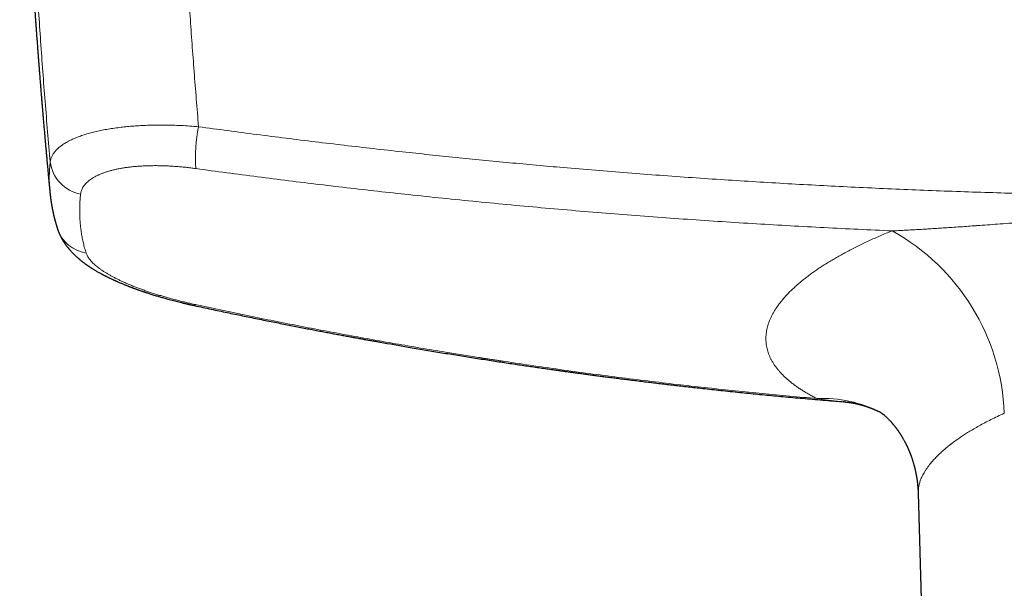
# Model space of a CAD drawing. Header units: millimetres. Extents: x 8 to 1110, y 12 to 672.
# Tile 18 of 58: x 473 to 550, y 265 to 309. Entities that reach past the tile are written whole.
import ezdxf

# ---------------------------------------------------------------- set-up
doc = ezdxf.new("R2010")
doc.units = ezdxf.units.MM

msp = doc.modelspace()

# ---------------------------------------------------------------- linework, layer by layer
at = {"color": 7, "linetype": 'Continuous', "lineweight": 30}
for p, q in [((537.411, 279.404), (537.322, 279.411)), ((543.172, 272.265), (543.699, 253.227))]:
    msp.add_line(p, q, dxfattribs=at)
at = {"color": 8, "linetype": 'Continuous', "lineweight": 0, "flags": 128}
msp.add_lwpolyline([(486.706, 286.995), (486.692, 286.972), (486.68, 286.952), (486.668, 286.937), (486.657, 286.926), (486.647, 286.92), (486.638, 286.918), (486.634, 286.918)], dxfattribs=at)
at = {"color": 8, "linetype": 'Continuous', "lineweight": 0}
for centre, radius, start, end in [((499.811, 298.397), 13.098, 169.05245, 183.42539), ((478.269, 298.503), 2.931, 187.19951, 259.49847), ((478.599, 293.801), 2.815, 198.76093, 261.16077), ((532.88, 277.852), 17.037, 2.22531, 60.98982), ((535.703, 269.691), 9.978, 62.81747, 92.59544)]:
    msp.add_arc(centre, radius, start, end, dxfattribs=at)
at = {"color": 7, "linetype": 'Continuous', "lineweight": 30}
for points, knots in [([(472.976, 335.439), (472.978, 335.356), (472.984, 335.11), (472.993, 334.706), (473.005, 334.233), (473.016, 333.775), (473.028, 333.332), (473.039, 332.912), (473.05, 332.514), (473.061, 332.138), (473.072, 331.776), (473.082, 331.427), (473.092, 331.092), (473.102, 330.771), (473.112, 330.463), (473.121, 330.168), (473.131, 329.887), (473.139, 329.621), (473.148, 329.37), (473.156, 329.133), (473.164, 328.91), (473.171, 328.698), (473.178, 328.499), (473.185, 328.312), (473.191, 328.138), (473.197, 327.977), (473.202, 327.831), (473.207, 327.699), (473.211, 327.581), (473.215, 327.474), (473.219, 327.379), (473.222, 327.295), (473.225, 327.223), (473.227, 327.162), (473.229, 327.114), (473.231, 327.075), (473.232, 327.041), (473.234, 326.997), (473.236, 326.936), (473.239, 326.856), (473.243, 326.76), (473.247, 326.651), (473.252, 326.527), (473.257, 326.391), (473.263, 326.244), (473.269, 326.088), (473.276, 325.918), (473.283, 325.735), (473.291, 325.539), (473.3, 325.331), (473.309, 325.109), (473.319, 324.877), (473.329, 324.638), (473.343, 324.316), (473.36, 323.91), (473.385, 323.368), (473.412, 322.767), (473.443, 322.103), (473.476, 321.424), (473.51, 320.731), (473.546, 320.022), (473.583, 319.299), (473.623, 318.561), (473.662, 317.839), (473.702, 317.135), (473.741, 316.448), (473.782, 315.751), (473.817, 315.156), (473.847, 314.668), (473.871, 314.288), (473.894, 313.906), (473.919, 313.522), (473.943, 313.14), (473.968, 312.746), (473.995, 312.345), (474.022, 311.937), (474.048, 311.541), (474.074, 311.159), (474.099, 310.789), (474.123, 310.439), (474.146, 310.107), (474.168, 309.794), (474.19, 309.492), (474.21, 309.202), (474.231, 308.913), (474.252, 308.626), (474.272, 308.343), (474.292, 308.073), (474.311, 307.818), (474.329, 307.578), (474.346, 307.351), (474.362, 307.139), (474.376, 306.947), (474.389, 306.774), (474.401, 306.621), (474.412, 306.482), (474.421, 306.357), (474.428, 306.265), (474.433, 306.201), (474.437, 306.16), (474.44, 306.117), (474.444, 306.068), (474.448, 306.009), (474.454, 305.938), (474.46, 305.857), (474.467, 305.764), (474.476, 305.654), (474.486, 305.526), (474.497, 305.379), (474.51, 305.217), (474.524, 305.041), (474.539, 304.852), (474.555, 304.658), (474.57, 304.463), (474.591, 304.205), (474.617, 303.887), (474.647, 303.514), (474.676, 303.16), (474.704, 302.825), (474.731, 302.508), (474.756, 302.205), (474.781, 301.909), (474.809, 301.583), (474.84, 301.221), (474.875, 300.819), (474.903, 300.502), (474.923, 300.278), (474.934, 300.153), (474.944, 300.04), (474.953, 299.938), (474.96, 299.854), (474.966, 299.785), (474.971, 299.73), (474.976, 299.678), (474.981, 299.622), (474.987, 299.558), (474.993, 299.481), (475.001, 299.392), (475.01, 299.292), (475.021, 299.179), (475.032, 299.055), (475.044, 298.92), (475.057, 298.777), (475.07, 298.629), (475.088, 298.439), (475.108, 298.215), (475.132, 297.959), (475.154, 297.718), (475.175, 297.492), (475.195, 297.282), (475.213, 297.091), (475.229, 296.916), (475.244, 296.756), (475.258, 296.605), (475.272, 296.46), (475.284, 296.336), (475.294, 296.231), (475.302, 296.143), (475.311, 296.058), (475.318, 295.981), (475.325, 295.909), (475.332, 295.836), (475.337, 295.779), (475.34, 295.747), (475.341, 295.743)], [0, 0, 0, 0, 0.006395, 0.018926, 0.031064, 0.042809, 0.054162, 0.065122, 0.075096, 0.084723, 0.094001, 0.10293, 0.111513, 0.119747, 0.127634, 0.135173, 0.142365, 0.14921, 0.155596, 0.161646, 0.167362, 0.172744, 0.17788, 0.18267, 0.187113, 0.19121, 0.194961, 0.198309, 0.201324, 0.204034, 0.206449, 0.208609, 0.210461, 0.212004, 0.213241, 0.214169, 0.214937, 0.21586, 0.217539, 0.219585, 0.222, 0.224782, 0.227932, 0.23145, 0.235103, 0.239084, 0.243391, 0.248025, 0.252986, 0.258273, 0.263887, 0.269825, 0.275916, 0.282064, 0.294306, 0.306769, 0.323188, 0.339973, 0.357126, 0.374645, 0.392532, 0.410786, 0.429408, 0.448397, 0.465411, 0.48271, 0.500294, 0.518163, 0.527636, 0.537188, 0.546818, 0.556526, 0.566208, 0.575651, 0.586249, 0.596522, 0.606469, 0.616091, 0.625387, 0.634358, 0.642519, 0.65039, 0.657972, 0.665266, 0.67227, 0.679746, 0.686862, 0.693619, 0.700015, 0.706052, 0.711729, 0.717046, 0.722003, 0.72614, 0.729986, 0.73348, 0.736591, 0.73932, 0.7404, 0.741406, 0.742372, 0.743571, 0.745063, 0.746814, 0.748847, 0.751163, 0.753761, 0.757057, 0.760718, 0.764744, 0.769135, 0.773891, 0.778829, 0.783679, 0.78844, 0.79812, 0.807403, 0.81629, 0.824546, 0.832427, 0.839933, 0.847159, 0.854472, 0.864237, 0.874215, 0.884408, 0.887796, 0.890902, 0.893716, 0.896238, 0.898467, 0.900013, 0.901378, 0.902568, 0.903875, 0.905479, 0.90738, 0.909577, 0.912071, 0.914862, 0.91795, 0.921272, 0.92488, 0.928616, 0.932251, 0.938973, 0.945316, 0.951279, 0.956861, 0.962064, 0.966886, 0.971084, 0.975012, 0.97876, 0.982327, 0.985716, 0.987981, 0.990157, 0.992246, 0.994284, 0.995808, 0.997616, 0.999708, 1, 1, 1, 1]), ([(475.341, 295.743), (475.342, 295.723), (475.346, 295.686), (475.352, 295.633), (475.357, 295.586), (475.361, 295.546), (475.365, 295.512), (475.368, 295.484), (475.371, 295.463), (475.373, 295.444), (475.375, 295.426), (475.377, 295.408), (475.382, 295.367), (475.39, 295.304), (475.399, 295.238), (475.405, 295.189), (475.41, 295.157), (475.415, 295.122), (475.42, 295.084), (475.426, 295.042), (475.433, 294.997), (475.44, 294.952), (475.447, 294.908), (475.454, 294.865), (475.461, 294.823), (475.468, 294.781), (475.475, 294.738), (475.483, 294.693), (475.492, 294.647), (475.5, 294.602), (475.507, 294.562), (475.514, 294.527), (475.521, 294.487), (475.531, 294.44), (475.542, 294.383), (475.553, 294.326), (475.564, 294.277), (475.573, 294.235), (475.58, 294.201), (475.587, 294.168), (475.594, 294.136), (475.6, 294.107), (475.607, 294.078), (475.614, 294.048), (475.622, 294.014), (475.63, 293.978), (475.639, 293.942), (475.647, 293.907), (475.655, 293.873), (475.663, 293.839), (475.672, 293.805), (475.68, 293.77), (475.689, 293.734), (475.699, 293.695), (475.709, 293.66), (475.716, 293.631), (475.722, 293.611), (475.726, 293.594), (475.731, 293.577), (475.736, 293.558), (475.742, 293.536), (475.749, 293.51), (475.757, 293.482), (475.764, 293.453), (475.772, 293.427), (475.778, 293.404), (475.783, 293.387), (475.787, 293.372), (475.792, 293.357), (475.797, 293.339), (475.802, 293.319), (475.809, 293.298), (475.815, 293.278), (475.82, 293.261), (475.824, 293.246), (475.828, 293.233), (475.832, 293.218), (475.838, 293.198), (475.846, 293.173), (475.855, 293.144), (475.863, 293.117), (475.87, 293.092), (475.877, 293.07), (475.884, 293.048), (475.892, 293.024), (475.9, 292.999), (475.909, 292.969), (475.921, 292.934), (475.929, 292.909), (475.933, 292.895)], [0, 0, 0, 0, 0.020006, 0.037968, 0.053886, 0.06776, 0.079589, 0.089374, 0.096729, 0.103083, 0.10946, 0.115861, 0.122289, 0.151, 0.179321, 0.190536, 0.201687, 0.213152, 0.226172, 0.240845, 0.256856, 0.27301, 0.28825, 0.302741, 0.317305, 0.331725, 0.346321, 0.362132, 0.379116, 0.394796, 0.40869, 0.420798, 0.431527, 0.450812, 0.470528, 0.490547, 0.510992, 0.522401, 0.534485, 0.546546, 0.55761, 0.567672, 0.57729, 0.588392, 0.600018, 0.612981, 0.625973, 0.638418, 0.650315, 0.661659, 0.674525, 0.686574, 0.69873, 0.7126, 0.72816, 0.736409, 0.743518, 0.749487, 0.754705, 0.761259, 0.76946, 0.778574, 0.789417, 0.799644, 0.809227, 0.817688, 0.823427, 0.828368, 0.83332, 0.839808, 0.846928, 0.855113, 0.862518, 0.868671, 0.873573, 0.877838, 0.883096, 0.889436, 0.899571, 0.910543, 0.920435, 0.929209, 0.936907, 0.944816, 0.95303, 0.96206, 0.97278, 0.985426, 1, 1, 1, 1]), ([(475.933, 292.895), (475.937, 292.882), (475.945, 292.86), (475.956, 292.827), (475.966, 292.8), (475.974, 292.776), (475.981, 292.757), (475.987, 292.741), (475.994, 292.723), (476.003, 292.698), (476.016, 292.665), (476.031, 292.628), (476.044, 292.596), (476.055, 292.569), (476.064, 292.547), (476.072, 292.529), (476.08, 292.51), (476.09, 292.489), (476.102, 292.463), (476.114, 292.435), (476.127, 292.407), (476.142, 292.377), (476.159, 292.341), (476.179, 292.301), (476.198, 292.264), (476.213, 292.235), (476.226, 292.211), (476.238, 292.188), (476.254, 292.16), (476.27, 292.13), (476.285, 292.104), (476.298, 292.081), (476.312, 292.058), (476.328, 292.029), (476.348, 291.995), (476.37, 291.96), (476.39, 291.927), (476.406, 291.903), (476.418, 291.885), (476.429, 291.867), (476.442, 291.848), (476.457, 291.825), (476.474, 291.798), (476.492, 291.772), (476.508, 291.749), (476.521, 291.73), (476.533, 291.713), (476.543, 291.698), (476.555, 291.683), (476.567, 291.665), (476.584, 291.642), (476.605, 291.613), (476.631, 291.579), (476.656, 291.546), (476.696, 291.494), (476.763, 291.41), (476.857, 291.297), (476.956, 291.186), (477.052, 291.083), (477.149, 290.983), (477.253, 290.881), (477.36, 290.781), (477.441, 290.708), (477.495, 290.66), (477.524, 290.635), (477.549, 290.613), (477.574, 290.592), (477.602, 290.568), (477.633, 290.542), (477.661, 290.519), (477.685, 290.499), (477.708, 290.48), (477.734, 290.459), (477.763, 290.436), (477.79, 290.414), (477.817, 290.393), (477.846, 290.371), (477.88, 290.344), (477.917, 290.316), (477.954, 290.288), (477.991, 290.26), (478.03, 290.232), (478.072, 290.201), (478.11, 290.173), (478.142, 290.15), (478.165, 290.134), (478.188, 290.118), (478.212, 290.101), (478.241, 290.081), (478.278, 290.055), (478.323, 290.024), (478.371, 289.992), (478.416, 289.962), (478.461, 289.932), (478.512, 289.899), (478.565, 289.864), (478.618, 289.831), (478.681, 289.791), (478.759, 289.743), (478.857, 289.683), (478.96, 289.622), (479.063, 289.562), (479.17, 289.501), (479.262, 289.45), (479.339, 289.408), (479.395, 289.378), (479.453, 289.347), (479.516, 289.313), (479.584, 289.278), (479.655, 289.241), (479.728, 289.204), (479.801, 289.168), (479.871, 289.133), (479.936, 289.101), (479.995, 289.072), (480.05, 289.046), (480.107, 289.019), (480.172, 288.988), (480.24, 288.956), (480.308, 288.925), (480.374, 288.895), (480.436, 288.867), (480.487, 288.844), (480.527, 288.826), (480.562, 288.81), (480.6, 288.794), (480.664, 288.766), (480.753, 288.727), (480.867, 288.679), (480.979, 288.632), (481.088, 288.587), (481.192, 288.544), (481.291, 288.504), (481.371, 288.473), (481.436, 288.447), (481.488, 288.427), (481.545, 288.404), (481.605, 288.381), (481.663, 288.359), (481.715, 288.339), (481.759, 288.323), (481.796, 288.309), (481.833, 288.295), (481.874, 288.28), (481.926, 288.261), (481.986, 288.239), (482.049, 288.216), (482.113, 288.193), (482.175, 288.17), (482.25, 288.144), (482.337, 288.113), (482.432, 288.08), (482.519, 288.05), (482.595, 288.024), (482.66, 288.002), (482.721, 287.982), (482.796, 287.956), (482.895, 287.924), (483.019, 287.883), (483.157, 287.839), (483.308, 287.791), (483.471, 287.741), (483.678, 287.677), (483.93, 287.602), (484.231, 287.516), (484.512, 287.437), (484.768, 287.368), (484.989, 287.31), (485.203, 287.255), (485.41, 287.203), (485.577, 287.162), (485.706, 287.13), (485.799, 287.108), (485.886, 287.087), (485.962, 287.069), (486.015, 287.057), (486.048, 287.049), (486.066, 287.045), (486.082, 287.042), (486.096, 287.039), (486.11, 287.035), (486.128, 287.031), (486.158, 287.024), (486.201, 287.014), (486.26, 287.001), (486.333, 286.985), (486.42, 286.965), (486.522, 286.942), (486.595, 286.927), (486.634, 286.918)], [0, 0, 0, 0, 0.003748, 0.006733, 0.008979, 0.010659, 0.012162, 0.013522, 0.014811, 0.017168, 0.020324, 0.023902, 0.026962, 0.029244, 0.031219, 0.032906, 0.034364, 0.036275, 0.038826, 0.041685, 0.04399, 0.046703, 0.050161, 0.054392, 0.058038, 0.061085, 0.062805, 0.064982, 0.067892, 0.071137, 0.073729, 0.075652, 0.078083, 0.08086, 0.084278, 0.088385, 0.091793, 0.09429, 0.095954, 0.097769, 0.099752, 0.102179, 0.105145, 0.108157, 0.110582, 0.112669, 0.114326, 0.115991, 0.117664, 0.119449, 0.121799, 0.125359, 0.129315, 0.133252, 0.136557, 0.147051, 0.162548, 0.176551, 0.188697, 0.201002, 0.215409, 0.229175, 0.241719, 0.245734, 0.249327, 0.252227, 0.255045, 0.258548, 0.262556, 0.266036, 0.268618, 0.271206, 0.274372, 0.278037, 0.28135, 0.284082, 0.287424, 0.291527, 0.296028, 0.300217, 0.304181, 0.308551, 0.313442, 0.318488, 0.321614, 0.324138, 0.326336, 0.329034, 0.332288, 0.335803, 0.341426, 0.346883, 0.351484, 0.356073, 0.36155, 0.367608, 0.373098, 0.378008, 0.387428, 0.397356, 0.408155, 0.418557, 0.428395, 0.439821, 0.445502, 0.450481, 0.455987, 0.462026, 0.468434, 0.475137, 0.481968, 0.488699, 0.495198, 0.501164, 0.506401, 0.510946, 0.515919, 0.52173, 0.528282, 0.533793, 0.539705, 0.545344, 0.549953, 0.552853, 0.555665, 0.558897, 0.56255, 0.572082, 0.581607, 0.590979, 0.599972, 0.608529, 0.616489, 0.624113, 0.627928, 0.632116, 0.636679, 0.641613, 0.646383, 0.650438, 0.65387, 0.65668, 0.659174, 0.662419, 0.666447, 0.671256, 0.676312, 0.681215, 0.685967, 0.690566, 0.698403, 0.705742, 0.7123, 0.717979, 0.72278, 0.726999, 0.731475, 0.739727, 0.748896, 0.75899, 0.770006, 0.781921, 0.794346, 0.814631, 0.835845, 0.857993, 0.87361, 0.888942, 0.90365, 0.917735, 0.931198, 0.937696, 0.944039, 0.950071, 0.955234, 0.959479, 0.960773, 0.961949, 0.963008, 0.96395, 0.964774, 0.965875, 0.967678, 0.97067, 0.974619, 0.979526, 0.985391, 0.992216, 1, 1, 1, 1]), ([(486.635, 286.918), (486.854, 286.871), (487.287, 286.777), (487.929, 286.64), (488.559, 286.506), (489.176, 286.376), (489.779, 286.251), (490.369, 286.128), (490.964, 286.006), (491.563, 285.884), (492.166, 285.762), (492.753, 285.644), (493.323, 285.531), (493.878, 285.421), (494.416, 285.316), (494.938, 285.214), (495.444, 285.116), (495.934, 285.022), (496.405, 284.933), (496.857, 284.847), (497.291, 284.765), (497.709, 284.687), (498.114, 284.612), (498.505, 284.54), (498.883, 284.47), (499.244, 284.404), (499.589, 284.342), (499.916, 284.282), (500.23, 284.226), (500.536, 284.171), (500.841, 284.117), (501.772, 283.952), (502.807, 283.771), (503.948, 283.577), (504.569, 283.472), (505.189, 283.369), (505.81, 283.266), (506.431, 283.164), (507.051, 283.064), (507.667, 282.965), (508.285, 282.867), (508.9, 282.771), (509.513, 282.676), (510.113, 282.583), (510.7, 282.494), (511.275, 282.407), (511.832, 282.324), (512.372, 282.245), (512.894, 282.168), (513.405, 282.094), (513.904, 282.023), (514.314, 281.965), (514.644, 281.918), (514.901, 281.882), (515.172, 281.844), (515.457, 281.804), (515.755, 281.763), (516.067, 281.72), (516.392, 281.676), (516.731, 281.63), (517.083, 281.582), (517.449, 281.533), (517.829, 281.483), (518.222, 281.431), (518.628, 281.378), (519.048, 281.324), (519.482, 281.268), (519.936, 281.21), (520.413, 281.15), (520.911, 281.088), (521.423, 281.025), (521.951, 280.96), (522.494, 280.895), (523.034, 280.83), (523.57, 280.767), (524.101, 280.705), (524.645, 280.643), (525.201, 280.58), (525.769, 280.516), (526.385, 280.448), (527.051, 280.376), (527.768, 280.299), (528.503, 280.222), (529.227, 280.147), (529.939, 280.075), (530.639, 280.006), (531.352, 279.936), (532.079, 279.867), (532.82, 279.797), (533.574, 279.728), (534.342, 279.659), (535.125, 279.591), (535.921, 279.523), (536.654, 279.461), (537.123, 279.423), (537.322, 279.407)], [0, 0, 0, 0, 0.013105, 0.025941, 0.038508, 0.050805, 0.062833, 0.074593, 0.086084, 0.098413, 0.110418, 0.122097, 0.133452, 0.144483, 0.155189, 0.16557, 0.175627, 0.18536, 0.194769, 0.203695, 0.212308, 0.220608, 0.228597, 0.236409, 0.243898, 0.251064, 0.257905, 0.264423, 0.270532, 0.27658, 0.282628, 0.288675, 0.331873, 0.344146, 0.356418, 0.368691, 0.380964, 0.393238, 0.405512, 0.417739, 0.429752, 0.442092, 0.454181, 0.46602, 0.477608, 0.488945, 0.500031, 0.510566, 0.520865, 0.530926, 0.540752, 0.550341, 0.55515, 0.560224, 0.565563, 0.571167, 0.577037, 0.583172, 0.589573, 0.596239, 0.60317, 0.610366, 0.617828, 0.625555, 0.633548, 0.641805, 0.650329, 0.659117, 0.668609, 0.678392, 0.688467, 0.698833, 0.70949, 0.720439, 0.730623, 0.741046, 0.75171, 0.762614, 0.773758, 0.785142, 0.798867, 0.812925, 0.827318, 0.842044, 0.855475, 0.869173, 0.883136, 0.897367, 0.911864, 0.926628, 0.94166, 0.956958, 0.972524, 0.988357, 1, 1, 1, 1]), ([(537.41, 279.401), (537.418, 279.4), (537.433, 279.399), (537.451, 279.397), (537.465, 279.396), (537.477, 279.395), (537.49, 279.394), (537.508, 279.392), (537.526, 279.39), (537.543, 279.388), (537.556, 279.387), (537.568, 279.386), (537.58, 279.385), (537.596, 279.383), (537.615, 279.381), (537.634, 279.379), (537.655, 279.376), (537.678, 279.373), (537.707, 279.37), (537.739, 279.366), (537.77, 279.362), (537.798, 279.358), (537.837, 279.353), (537.884, 279.346), (537.934, 279.338), (537.981, 279.33), (538.029, 279.322), (538.078, 279.314), (538.126, 279.305), (538.173, 279.296), (538.219, 279.287), (538.268, 279.277), (538.316, 279.267), (538.362, 279.257), (538.412, 279.246), (538.46, 279.234), (538.502, 279.225), (538.533, 279.217), (538.558, 279.211), (538.583, 279.205), (538.607, 279.198), (538.632, 279.192), (538.657, 279.186), (538.68, 279.179), (538.702, 279.174), (538.722, 279.168), (538.742, 279.163), (538.76, 279.158), (538.78, 279.152), (538.801, 279.146), (538.821, 279.141), (538.84, 279.135), (538.861, 279.129), (538.882, 279.123), (538.901, 279.117), (538.921, 279.111), (538.943, 279.104), (538.963, 279.098), (538.985, 279.091), (539.008, 279.084), (539.03, 279.077), (539.052, 279.07), (539.078, 279.062), (539.109, 279.052), (539.143, 279.04), (539.176, 279.029), (539.21, 279.017), (539.244, 279.006), (539.279, 278.993), (539.31, 278.982), (539.344, 278.97), (539.375, 278.958), (539.41, 278.945), (539.443, 278.933), (539.477, 278.92), (539.511, 278.907), (539.543, 278.894), (539.576, 278.881), (539.607, 278.868), (539.648, 278.852), (539.693, 278.833), (539.746, 278.811), (539.799, 278.788), (539.857, 278.762), (539.916, 278.735), (539.974, 278.708), (540.03, 278.682), (540.088, 278.654), (540.145, 278.626), (540.189, 278.604), (540.22, 278.588), (540.235, 278.581), (540.245, 278.576), (540.248, 278.574)], [0, 0, 0, 0, 0.009817, 0.016962, 0.021484, 0.025754, 0.030946, 0.037019, 0.045546, 0.051718, 0.056394, 0.060694, 0.065217, 0.070967, 0.078276, 0.086362, 0.092927, 0.102295, 0.112755, 0.125528, 0.137173, 0.146855, 0.158297, 0.179465, 0.197886, 0.214073, 0.231452, 0.249837, 0.267603, 0.283309, 0.299852, 0.317858, 0.334718, 0.350488, 0.367843, 0.385899, 0.402256, 0.411444, 0.418738, 0.428532, 0.437001, 0.444646, 0.454706, 0.462562, 0.468819, 0.476804, 0.483759, 0.489355, 0.496492, 0.504464, 0.510624, 0.5168, 0.524865, 0.532168, 0.537893, 0.54503, 0.553243, 0.559669, 0.566489, 0.575459, 0.583167, 0.589643, 0.598317, 0.609846, 0.620973, 0.63337, 0.64377, 0.656817, 0.666963, 0.680185, 0.688512, 0.701573, 0.711942, 0.724692, 0.735741, 0.746754, 0.758682, 0.768333, 0.781006, 0.790615, 0.810104, 0.827396, 0.844696, 0.864791, 0.886892, 0.905407, 0.924747, 0.94507, 0.964466, 0.984312, 0.990604, 0.997034, 1, 1, 1, 1]), ([(540.218, 278.594), (540.218, 278.594), (540.217, 278.594), (540.219, 278.593), (540.224, 278.59), (540.231, 278.586), (540.239, 278.58), (540.247, 278.575), (540.254, 278.57), (540.261, 278.565), (540.269, 278.56), (540.277, 278.554), (540.285, 278.548), (540.293, 278.542), (540.301, 278.537), (540.309, 278.531), (540.317, 278.525), (540.326, 278.518), (540.335, 278.511), (540.344, 278.505), (540.352, 278.498), (540.36, 278.492), (540.369, 278.486), (540.377, 278.479), (540.388, 278.471), (540.4, 278.462), (540.411, 278.452), (540.423, 278.443), (540.433, 278.435), (540.442, 278.427), (540.451, 278.42), (540.461, 278.412), (540.489, 278.389), (540.538, 278.348), (540.611, 278.283), (540.688, 278.213), (540.768, 278.136), (540.851, 278.054), (540.938, 277.964), (541.003, 277.895), (541.042, 277.851), (541.055, 277.836), (541.069, 277.821), (541.084, 277.805), (541.097, 277.789), (541.11, 277.775), (541.12, 277.763), (541.131, 277.75), (541.143, 277.737), (541.153, 277.725), (541.162, 277.715), (541.169, 277.706), (541.177, 277.697), (541.191, 277.68), (541.209, 277.66), (541.231, 277.633), (541.254, 277.606), (541.277, 277.577), (541.3, 277.548), (541.323, 277.52), (541.344, 277.493), (541.363, 277.469), (541.381, 277.446), (541.401, 277.42), (541.422, 277.393), (541.442, 277.366), (541.46, 277.343), (541.475, 277.322), (541.488, 277.304), (541.501, 277.287), (541.513, 277.271), (541.524, 277.255), (541.537, 277.237), (541.55, 277.219), (541.562, 277.203), (541.576, 277.183), (541.594, 277.158), (541.615, 277.128), (541.636, 277.097), (541.657, 277.066), (541.679, 277.035), (541.698, 277.005), (541.716, 276.978), (541.733, 276.953), (541.748, 276.93), (541.765, 276.904), (541.782, 276.878), (541.796, 276.855), (541.809, 276.834), (541.822, 276.814), (541.835, 276.794), (541.846, 276.776), (541.857, 276.758), (541.87, 276.737), (541.883, 276.716), (541.895, 276.696), (541.906, 276.677), (541.918, 276.656), (541.932, 276.634), (541.944, 276.613), (541.955, 276.594), (541.977, 276.557), (542.011, 276.498), (542.055, 276.418), (542.101, 276.335), (542.136, 276.269), (542.16, 276.223), (542.175, 276.193), (542.191, 276.163), (542.207, 276.131), (542.223, 276.098), (542.24, 276.065), (542.256, 276.032), (542.27, 276.003), (542.283, 275.976), (542.295, 275.95), (542.309, 275.921), (542.322, 275.893), (542.335, 275.864), (542.35, 275.832), (542.366, 275.798), (542.38, 275.766), (542.394, 275.735), (542.407, 275.705), (542.422, 275.671), (542.44, 275.628), (542.459, 275.584), (542.479, 275.537), (542.497, 275.492), (542.517, 275.443), (542.537, 275.393), (542.556, 275.343), (542.579, 275.283), (542.604, 275.218), (542.631, 275.144), (542.656, 275.072), (542.682, 274.998), (542.709, 274.917), (542.737, 274.83), (542.764, 274.745), (542.785, 274.674), (542.804, 274.612), (542.821, 274.553), (542.838, 274.491), (542.854, 274.434), (542.868, 274.382), (542.88, 274.334), (542.891, 274.29), (542.903, 274.245), (542.914, 274.201), (542.925, 274.154), (542.936, 274.106), (542.948, 274.053), (542.96, 273.998), (542.972, 273.946), (542.982, 273.898), (542.991, 273.852), (543, 273.807), (543.008, 273.765), (543.016, 273.725), (543.023, 273.688), (543.029, 273.652), (543.036, 273.614), (543.043, 273.573), (543.05, 273.529), (543.058, 273.484), (543.065, 273.441), (543.072, 273.392), (543.08, 273.339), (543.087, 273.286), (543.094, 273.238), (543.1, 273.194), (543.105, 273.148), (543.111, 273.102), (543.116, 273.056), (543.121, 273.012), (543.126, 272.97), (543.13, 272.927), (543.133, 272.891), (543.136, 272.864), (543.138, 272.846), (543.139, 272.828), (543.141, 272.809), (543.144, 272.777), (543.147, 272.737), (543.15, 272.692), (543.153, 272.649), (543.156, 272.608), (543.159, 272.568), (543.161, 272.52), (543.164, 272.466), (543.167, 272.419), (543.168, 272.385), (543.169, 272.362), (543.17, 272.333), (543.171, 272.3), (543.172, 272.275), (543.172, 272.262)], [0, 0, 0, 0, 0.004113, 0.016306, 0.028555, 0.040861, 0.0535, 0.060433, 0.066781, 0.073036, 0.079248, 0.085417, 0.091718, 0.096417, 0.101338, 0.106161, 0.110965, 0.115914, 0.120952, 0.125311, 0.129312, 0.133257, 0.13719, 0.141241, 0.145935, 0.150998, 0.156093, 0.160811, 0.164895, 0.168454, 0.171936, 0.175445, 0.179279, 0.203393, 0.226422, 0.248922, 0.271725, 0.292968, 0.314614, 0.33718, 0.340133, 0.343187, 0.346408, 0.349926, 0.353361, 0.356163, 0.358696, 0.3611, 0.363883, 0.366416, 0.368318, 0.369685, 0.371451, 0.373855, 0.379343, 0.383516, 0.38919, 0.39446, 0.399346, 0.404883, 0.409611, 0.413714, 0.417541, 0.421958, 0.426868, 0.431299, 0.435622, 0.438431, 0.441466, 0.444393, 0.446897, 0.449308, 0.452159, 0.455282, 0.457898, 0.45995, 0.464554, 0.469882, 0.473886, 0.479013, 0.483737, 0.487826, 0.492102, 0.495784, 0.49885, 0.502824, 0.506813, 0.509836, 0.512431, 0.515618, 0.518611, 0.521004, 0.523332, 0.526236, 0.529407, 0.532023, 0.534304, 0.537103, 0.540464, 0.543406, 0.545741, 0.548376, 0.558025, 0.568806, 0.579778, 0.589014, 0.593281, 0.596524, 0.599917, 0.604193, 0.608075, 0.611823, 0.616093, 0.619726, 0.622168, 0.625363, 0.629049, 0.632101, 0.635202, 0.639147, 0.643104, 0.647041, 0.650231, 0.653545, 0.657375, 0.661763, 0.667917, 0.672308, 0.677423, 0.682904, 0.688258, 0.694142, 0.699098, 0.707753, 0.715164, 0.72306, 0.730811, 0.738724, 0.748212, 0.758034, 0.765191, 0.77017, 0.777008, 0.783375, 0.789115, 0.794418, 0.799024, 0.803667, 0.807732, 0.812352, 0.817134, 0.821548, 0.826794, 0.832933, 0.837722, 0.842483, 0.847096, 0.851126, 0.855718, 0.859415, 0.86295, 0.866454, 0.870092, 0.873921, 0.878377, 0.883076, 0.886913, 0.891114, 0.897139, 0.902433, 0.906298, 0.911029, 0.915276, 0.91954, 0.924482, 0.928227, 0.932283, 0.936567, 0.940575, 0.942666, 0.94431, 0.945753, 0.947629, 0.949969, 0.954867, 0.959029, 0.962989, 0.967069, 0.970703, 0.974612, 0.980566, 0.986314, 0.988101, 0.990278, 0.992987, 0.996228, 1, 1, 1, 1])]:
    msp.add_open_spline(points, degree=3, knots=knots, dxfattribs=at)
at = {"color": 8, "linetype": 'Continuous', "lineweight": 0}
for points, knots in [([(473.517, 335.407), (473.517, 335.342), (473.518, 335.206), (473.52, 334.995), (473.522, 334.769), (473.524, 334.529), (473.527, 334.274), (473.53, 334.005), (473.533, 333.721), (473.536, 333.467), (473.539, 333.243), (473.541, 333.048), (473.544, 332.846), (473.547, 332.643), (473.55, 332.45), (473.553, 332.254), (473.556, 332.058), (473.559, 331.863), (473.562, 331.68), (473.565, 331.508), (473.568, 331.348), (473.57, 331.199), (473.573, 331.062), (473.575, 330.938), (473.577, 330.843), (473.578, 330.763), (473.579, 330.696), (473.581, 330.619), (473.582, 330.541), (473.584, 330.463), (473.585, 330.385), (473.587, 330.306), (473.59, 330.125), (473.596, 329.839), (473.605, 329.445), (473.614, 329.002), (473.626, 328.508), (473.639, 327.961), (473.652, 327.464), (473.664, 327.02), (473.674, 326.648), (473.683, 326.351), (473.688, 326.179), (473.69, 326.121), (473.69, 326.109), (473.691, 326.074), (473.693, 326.011), (473.696, 325.918), (473.699, 325.812), (473.702, 325.693), (473.706, 325.56), (473.711, 325.418), (473.715, 325.267), (473.72, 325.106), (473.726, 324.935), (473.732, 324.751), (473.739, 324.545), (473.746, 324.314), (473.755, 324.058), (473.764, 323.787), (473.774, 323.5), (473.785, 323.198), (473.796, 322.88), (473.808, 322.563), (473.82, 322.248), (473.829, 322.02), (473.834, 321.868), (473.837, 321.796), (473.84, 321.723), (473.843, 321.65), (473.846, 321.576), (473.849, 321.507), (473.855, 321.351), (473.864, 321.11), (473.879, 320.746), (473.896, 320.353), (473.913, 319.935), (473.931, 319.53), (473.948, 319.138), (473.966, 318.76), (473.983, 318.381), (474.001, 318.003), (474.019, 317.627), (474.031, 317.362), (474.039, 317.204), (474.042, 317.147), (474.045, 317.09), (474.047, 317.034), (474.05, 316.978), (474.053, 316.922), (474.056, 316.866), (474.065, 316.681), (474.103, 315.922), (474.183, 314.4), (474.306, 312.241), (474.452, 309.892), (474.61, 307.542), (474.78, 305.191), (474.961, 302.84), (475.154, 300.489), (475.292, 298.92), (475.36, 298.136)], [0, 0, 0, 0, 0.005298, 0.010989, 0.017073, 0.023549, 0.030419, 0.037682, 0.045337, 0.053386, 0.05829, 0.063449, 0.069149, 0.074613, 0.079844, 0.084839, 0.090425, 0.095685, 0.10062, 0.105228, 0.109585, 0.113604, 0.117286, 0.12063, 0.123636, 0.124988, 0.127039, 0.129117, 0.131206, 0.133308, 0.135421, 0.137547, 0.139686, 0.150035, 0.160662, 0.171565, 0.185843, 0.20057, 0.215745, 0.226007, 0.236464, 0.245827, 0.249995, 0.250296, 0.250533, 0.250969, 0.253124, 0.25563, 0.258486, 0.261692, 0.265249, 0.269156, 0.273161, 0.277478, 0.282106, 0.287045, 0.292296, 0.29876, 0.305641, 0.312939, 0.320653, 0.328785, 0.337334, 0.346299, 0.354366, 0.362742, 0.364665, 0.366604, 0.368558, 0.370528, 0.372514, 0.374515, 0.376105, 0.385104, 0.393907, 0.405503, 0.416739, 0.427616, 0.438133, 0.448291, 0.458089, 0.468636, 0.478732, 0.488377, 0.489925, 0.491461, 0.492985, 0.494496, 0.495995, 0.497482, 0.498956, 0.500538, 0.512306, 0.560058, 0.622963, 0.685847, 0.748713, 0.81156, 0.87439, 0.937203, 1, 1, 1, 1]), ([(485.215, 335.558), (485.226, 334.824), (485.249, 333.359), (485.296, 331.16), (485.353, 328.964), (485.42, 326.772), (485.496, 324.597), (485.582, 322.437), (485.676, 320.295), (485.779, 318.156), (485.892, 316.006), (486.015, 313.846), (486.149, 311.676), (486.291, 309.509), (486.442, 307.347), (486.603, 305.189), (486.771, 303.036), (486.892, 301.601), (486.951, 300.885)], [0, 0, 0, 0, 0.0640739, 0.1279644, 0.191672, 0.2551971, 0.3185402, 0.3805757, 0.4424366, 0.5041233, 0.5656364, 0.6282262, 0.690636, 0.7528663, 0.8149174, 0.8767898, 0.9384839, 1, 1, 1, 1]), ([(475.36, 298.136), (475.373, 298.208), (475.398, 298.351), (475.479, 298.559), (475.592, 298.761), (475.737, 298.956), (475.913, 299.144), (476.119, 299.323), (476.356, 299.496), (476.625, 299.663), (476.928, 299.824), (477.26, 299.976), (477.621, 300.119), (478.008, 300.253), (478.42, 300.376), (478.85, 300.487), (479.298, 300.587), (479.764, 300.676), (480.257, 300.756), (480.679, 300.813), (481.017, 300.852), (481.262, 300.878), (481.511, 300.902), (481.765, 300.923), (482.022, 300.943), (482.284, 300.959), (482.644, 300.979), (483.112, 300.997), (483.698, 301.009), (484.308, 301.009), (484.942, 300.998), (485.596, 300.974), (486.267, 300.938), (486.722, 300.903), (486.951, 300.885)], [0, 0, 0, 0, 0.036613, 0.073044, 0.109226, 0.145094, 0.180582, 0.21563, 0.250178, 0.286027, 0.321876, 0.357681, 0.3934, 0.428989, 0.464405, 0.499609, 0.53341, 0.56766, 0.602322, 0.637355, 0.653195, 0.669097, 0.685057, 0.701071, 0.717135, 0.733244, 0.749394, 0.782853, 0.817212, 0.852405, 0.888359, 0.924998, 0.96224, 1, 1, 1, 1]), ([(486.951, 300.885), (487.711, 300.781), (489.229, 300.573), (491.508, 300.274), (493.785, 299.983), (496.062, 299.703), (498.337, 299.432), (500.612, 299.17), (502.821, 298.926), (504.966, 298.696), (507.052, 298.481), (509.143, 298.272), (511.241, 298.071), (513.339, 297.878), (515.577, 297.68), (517.956, 297.479), (520.475, 297.277), (522.994, 297.086), (525.513, 296.905), (528.017, 296.737), (530.506, 296.579), (532.983, 296.433), (535.461, 296.297), (537.956, 296.171), (540.468, 296.053), (542.996, 295.946), (545.526, 295.849), (548.058, 295.762), (550.576, 295.686), (553.08, 295.62), (555.57, 295.564), (558.061, 295.519), (560.57, 295.483), (563.096, 295.456), (565.641, 295.44), (568.184, 295.434), (570.726, 295.437), (573.267, 295.451), (575.808, 295.475), (578.347, 295.51), (580.884, 295.554), (583.419, 295.609), (585.953, 295.674), (588.487, 295.749), (591.006, 295.834), (593.508, 295.929), (595.995, 296.033), (598.481, 296.147), (600.984, 296.271), (603.502, 296.407), (606.035, 296.555), (608.567, 296.713), (611.095, 296.881), (613.621, 297.06), (616.145, 297.25), (618.651, 297.449), (621.139, 297.658), (623.608, 297.875), (626.077, 298.103), (628.366, 298.324), (630.474, 298.536), (632.402, 298.736), (634.329, 298.943), (636.379, 299.17), (638.553, 299.42), (640.85, 299.693), (643.149, 299.975), (645.449, 300.268), (647.749, 300.57), (649.282, 300.78), (650.049, 300.885)], [0, 0, 0, 0, 0.0141429, 0.0282673, 0.0423724, 0.0564574, 0.0705216, 0.0845643, 0.0985848, 0.1114171, 0.1242298, 0.1371324, 0.1500369, 0.1629353, 0.1758275, 0.1912893, 0.2067412, 0.222183, 0.2376144, 0.2530347, 0.2681758, 0.2833212, 0.2984709, 0.3136247, 0.3290582, 0.344496, 0.3599379, 0.375384, 0.3908341, 0.4060122, 0.421194, 0.4363795, 0.4515684, 0.4670706, 0.482576, 0.498084, 0.5135681, 0.5290506, 0.5445349, 0.5600207, 0.5754741, 0.5909286, 0.6063842, 0.6218407, 0.6372981, 0.6524802, 0.6676631, 0.6828467, 0.698031, 0.7135259, 0.7290214, 0.7445173, 0.7599925, 0.7754594, 0.7909301, 0.8064044, 0.8215725, 0.8367435, 0.8519169, 0.8670923, 0.8789915, 0.8908526, 0.9027298, 0.9146229, 0.9288016, 0.9430015, 0.9572221, 0.9714626, 0.9857222, 1, 1, 1, 1]), ([(475.342, 295.743), (475.333, 295.834), (475.312, 296.061), (475.294, 296.43), (475.287, 296.849), (475.295, 297.273), (475.318, 297.702), (475.346, 297.991), (475.36, 298.136)], [0, 0, 0, 0, 0.1169882, 0.2935105, 0.4700558, 0.6466412, 0.8232835, 1, 1, 1, 1]), ([(486.737, 297.615), (486.604, 297.632), (486.34, 297.668), (485.946, 297.712), (485.553, 297.75), (485.164, 297.782), (484.781, 297.807), (484.405, 297.825), (484.037, 297.837), (483.674, 297.842), (483.314, 297.841), (482.959, 297.834), (482.61, 297.82), (482.269, 297.799), (481.936, 297.772), (481.614, 297.738), (481.302, 297.698), (481.003, 297.652), (480.716, 297.6), (480.438, 297.542), (480.171, 297.477), (479.914, 297.406), (479.669, 297.328), (479.438, 297.245), (479.221, 297.157), (479.02, 297.065), (478.834, 296.968), (478.661, 296.867), (478.501, 296.76), (478.355, 296.648), (478.222, 296.532), (478.105, 296.411), (478.003, 296.287), (477.917, 296.159), (477.847, 296.028), (477.793, 295.895), (477.754, 295.76), (477.741, 295.667), (477.734, 295.621)], [0, 0, 0, 0, 0.028091, 0.056168, 0.084276, 0.112461, 0.140623, 0.168138, 0.195618, 0.223105, 0.250641, 0.278721, 0.30669, 0.334594, 0.362478, 0.390544, 0.418131, 0.445601, 0.473, 0.500377, 0.528272, 0.556168, 0.584113, 0.612158, 0.640161, 0.667516, 0.694872, 0.722274, 0.749766, 0.777757, 0.805688, 0.833602, 0.861546, 0.889666, 0.91731, 0.944885, 0.972434, 1, 1, 1, 1]), ([(486.737, 297.615), (487.541, 297.505), (489.149, 297.285), (491.565, 296.97), (493.984, 296.663), (496.406, 296.368), (498.83, 296.082), (501.257, 295.807), (503.767, 295.534), (506.361, 295.263), (509.039, 294.996), (511.719, 294.741), (514.402, 294.498), (517.087, 294.268), (519.774, 294.05), (522.464, 293.844), (525.155, 293.651), (527.848, 293.469), (530.526, 293.3), (533.19, 293.144), (535.84, 293.001), (538.49, 292.868), (540.258, 292.79), (541.142, 292.75)], [0, 0, 0, 0, 0.04477, 0.089545, 0.134324, 0.179108, 0.223895, 0.268686, 0.31348, 0.362758, 0.412038, 0.461322, 0.510608, 0.559897, 0.609187, 0.658478, 0.707771, 0.757064, 0.806357, 0.854769, 0.903181, 0.951591, 1, 1, 1, 1]), ([(477.734, 295.621), (477.72, 295.469), (477.69, 295.166), (477.667, 294.717), (477.659, 294.272), (477.669, 293.833), (477.695, 293.399), (477.737, 292.979), (477.793, 292.571), (477.864, 292.176), (477.949, 291.785), (478.048, 291.399), (478.127, 291.145), (478.166, 291.019)], [0, 0, 0, 0, 0.093392, 0.186744, 0.280065, 0.373366, 0.466656, 0.559944, 0.647908, 0.735888, 0.823892, 0.911926, 1, 1, 1, 1]), ([(541.142, 292.75), (541.294, 292.757), (541.603, 292.771), (542.072, 292.794), (542.555, 292.819), (543.051, 292.847), (543.557, 292.876), (544.072, 292.908), (544.597, 292.941), (545.134, 292.976), (545.706, 293.014), (546.315, 293.056), (546.934, 293.099), (547.382, 293.131), (547.653, 293.151), (547.77, 293.159), (547.881, 293.167), (548.218, 293.192), (548.784, 293.234), (549.625, 293.297), (550.515, 293.364), (551.455, 293.436), (552.408, 293.508), (553.252, 293.572), (553.985, 293.627), (554.607, 293.673), (555.234, 293.72), (555.862, 293.766), (556.539, 293.814), (557.263, 293.865), (558.031, 293.917), (558.787, 293.967), (559.531, 294.014), (560.171, 294.052), (560.71, 294.083), (561.044, 294.101), (561.267, 294.113), (561.381, 294.119), (561.495, 294.125), (561.614, 294.131), (561.739, 294.137), (562.057, 294.153), (562.561, 294.177), (563.326, 294.211), (564.159, 294.243), (565.057, 294.272), (565.94, 294.295), (566.807, 294.311), (567.659, 294.321), (568.474, 294.324), (569.261, 294.321), (570.032, 294.313), (570.815, 294.3), (571.611, 294.281), (572.42, 294.257), (573.169, 294.231), (573.856, 294.203), (574.316, 294.183), (574.617, 294.169), (574.759, 294.162), (574.9, 294.155), (575.042, 294.148), (575.184, 294.141), (575.323, 294.134), (575.675, 294.116), (576.245, 294.085), (577.017, 294.041), (577.778, 293.994), (578.527, 293.946), (579.288, 293.896), (580.062, 293.842), (580.79, 293.791), (581.471, 293.741), (582.099, 293.695), (582.724, 293.649), (583.342, 293.603), (584.072, 293.547), (584.912, 293.484), (585.861, 293.411), (586.796, 293.34), (587.714, 293.271), (588.352, 293.224), (588.717, 293.197), (588.817, 293.189), (588.916, 293.182), (589.017, 293.175), (589.125, 293.167), (589.239, 293.159), (589.481, 293.141), (589.843, 293.115), (590.323, 293.081), (590.85, 293.044), (591.421, 293.005), (592.035, 292.964), (592.633, 292.926), (593.215, 292.89), (593.778, 292.857), (594.322, 292.826), (594.848, 292.798), (595.358, 292.773), (595.693, 292.758), (595.858, 292.75)], [0, 0, 0, 0, 0.0085, 0.017229, 0.026185, 0.035369, 0.044781, 0.054246, 0.063931, 0.073836, 0.083961, 0.095561, 0.107436, 0.118115, 0.120237, 0.122368, 0.124507, 0.126371, 0.140921, 0.155649, 0.172602, 0.189785, 0.207198, 0.224841, 0.236049, 0.247347, 0.258884, 0.270352, 0.28168, 0.295896, 0.309885, 0.323649, 0.337187, 0.3505, 0.358589, 0.366593, 0.368675, 0.370752, 0.372822, 0.374887, 0.377251, 0.379625, 0.392246, 0.404707, 0.421311, 0.437624, 0.453648, 0.469383, 0.484831, 0.499994, 0.513736, 0.527712, 0.541924, 0.556372, 0.571058, 0.585983, 0.597169, 0.608486, 0.611045, 0.613611, 0.616182, 0.618761, 0.621346, 0.623938, 0.626329, 0.640544, 0.65503, 0.668436, 0.682067, 0.695925, 0.710009, 0.72432, 0.735723, 0.747267, 0.758667, 0.769918, 0.781078, 0.798646, 0.815984, 0.833094, 0.849974, 0.866386, 0.868214, 0.87004, 0.871863, 0.873682, 0.875603, 0.877786, 0.87996, 0.888925, 0.897742, 0.90641, 0.91799, 0.929293, 0.940319, 0.951069, 0.961541, 0.971557, 0.981305, 0.990786, 1, 1, 1, 1]), ([(535.252, 279.659), (535.147, 279.714), (534.937, 279.822), (534.638, 279.989), (534.351, 280.157), (534.076, 280.328), (533.816, 280.499), (533.569, 280.672), (533.336, 280.847), (533.116, 281.023), (532.906, 281.203), (532.707, 281.387), (532.52, 281.574), (532.345, 281.763), (532.184, 281.955), (532.035, 282.15), (531.898, 282.346), (531.776, 282.545), (531.666, 282.746), (531.57, 282.948), (531.487, 283.151), (531.418, 283.357), (531.363, 283.563), (531.321, 283.769), (531.292, 283.976), (531.277, 284.184), (531.274, 284.394), (531.285, 284.607), (531.31, 284.822), (531.347, 285.038), (531.399, 285.256), (531.464, 285.475), (531.543, 285.695), (531.635, 285.915), (531.74, 286.136), (531.858, 286.356), (531.99, 286.577), (532.135, 286.798), (532.293, 287.019), (532.464, 287.24), (532.646, 287.46), (532.841, 287.679), (533.049, 287.899), (533.27, 288.12), (533.505, 288.342), (533.753, 288.563), (534.014, 288.785), (534.288, 289.006), (534.574, 289.227), (534.872, 289.447), (535.182, 289.666), (535.503, 289.883), (535.835, 290.099), (536.178, 290.314), (536.531, 290.527), (536.893, 290.736), (537.264, 290.944), (537.647, 291.15), (538.043, 291.356), (538.453, 291.561), (538.875, 291.766), (539.308, 291.968), (539.751, 292.167), (540.204, 292.365), (540.667, 292.56), (540.983, 292.687), (541.142, 292.751)], [0, 0, 0, 0, 0.015763, 0.031485, 0.047172, 0.062829, 0.078462, 0.093797, 0.10912, 0.124436, 0.139749, 0.15538, 0.171019, 0.186674, 0.202349, 0.218052, 0.233786, 0.249559, 0.265242, 0.280911, 0.296572, 0.312232, 0.327895, 0.343288, 0.358696, 0.374125, 0.389471, 0.405122, 0.420773, 0.436429, 0.452097, 0.467781, 0.483489, 0.499227, 0.514795, 0.530377, 0.545978, 0.561606, 0.577265, 0.592682, 0.608142, 0.62365, 0.638988, 0.654638, 0.670299, 0.685976, 0.701675, 0.717402, 0.733164, 0.748967, 0.764672, 0.780368, 0.79606, 0.811753, 0.827454, 0.842888, 0.858342, 0.87382, 0.88936, 0.905194, 0.921008, 0.936809, 0.952602, 0.968395, 0.984192, 1, 1, 1, 1]), ([(478.166, 291.019), (478.18, 290.98), (478.208, 290.902), (478.267, 290.783), (478.34, 290.663), (478.426, 290.542), (478.525, 290.421), (478.637, 290.299), (478.76, 290.178), (478.896, 290.056), (479.046, 289.933), (479.208, 289.809), (479.384, 289.685), (479.572, 289.56), (479.772, 289.436), (479.982, 289.312), (480.203, 289.19), (480.433, 289.069), (480.673, 288.948), (480.925, 288.829), (481.188, 288.71), (481.461, 288.591), (481.744, 288.474), (482.036, 288.359), (482.333, 288.246), (482.636, 288.136), (482.943, 288.028), (483.257, 287.923), (483.579, 287.819), (483.909, 287.717), (484.246, 287.617), (484.588, 287.519), (484.936, 287.423), (485.286, 287.331), (485.638, 287.242), (485.991, 287.157), (486.347, 287.074), (486.586, 287.022), (486.706, 286.995)], [0, 0, 0, 0, 0.028102, 0.056179, 0.084273, 0.112424, 0.140539, 0.168026, 0.195493, 0.222978, 0.250517, 0.278563, 0.306542, 0.334495, 0.36246, 0.39057, 0.418197, 0.445761, 0.473301, 0.500857, 0.528855, 0.556834, 0.584833, 0.612894, 0.640856, 0.668159, 0.695474, 0.722837, 0.750284, 0.778127, 0.805956, 0.833811, 0.861729, 0.889755, 0.917286, 0.944814, 0.972373, 1, 1, 1, 1]), ([(486.706, 286.995), (487.362, 286.854), (488.672, 286.572), (490.635, 286.163), (492.592, 285.765), (494.542, 285.38), (496.485, 285.005), (498.422, 284.642), (500.369, 284.288), (502.326, 283.942), (504.293, 283.605), (506.032, 283.316), (507.545, 283.071), (508.488, 282.921), (509.085, 282.828), (509.337, 282.789), (509.589, 282.75), (509.841, 282.711), (510.093, 282.672), (510.345, 282.634), (510.597, 282.595), (511.534, 282.453), (513.155, 282.213), (515.459, 281.886), (517.756, 281.574), (520.046, 281.277), (522.33, 280.995), (524.564, 280.732), (526.747, 280.488), (528.882, 280.262), (531.01, 280.048), (533.133, 279.846), (534.546, 279.721), (535.252, 279.659)], [0, 0, 0, 0, 0.041048, 0.081909, 0.122584, 0.163075, 0.203383, 0.243509, 0.283456, 0.324281, 0.36492, 0.405372, 0.43197, 0.458488, 0.463687, 0.468884, 0.474077, 0.479267, 0.484455, 0.489639, 0.49482, 0.499998, 0.547534, 0.594885, 0.642053, 0.68904, 0.735849, 0.782481, 0.826288, 0.869942, 0.913444, 0.956796, 1, 1, 1, 1]), ([(537.322, 279.411), (537.244, 279.416), (536.848, 279.445), (536.156, 279.522), (535.548, 279.614), (535.252, 279.659)], [0, 0, 0, 0, 0.111994, 0.566539, 1, 1, 1, 1]), ([(549.904, 278.513), (549.723, 278.43), (549.366, 278.267), (548.859, 278.019), (548.381, 277.773), (547.933, 277.531), (547.513, 277.291), (547.136, 277.065), (546.797, 276.851), (546.493, 276.65), (546.18, 276.433), (545.958, 276.272), (545.817, 276.166), (545.774, 276.133), (545.732, 276.101), (545.691, 276.068), (545.649, 276.036), (545.513, 275.929), (545.291, 275.748), (544.999, 275.493), (544.732, 275.241), (544.488, 274.993), (544.267, 274.749), (544.083, 274.525), (543.929, 274.322), (543.801, 274.14), (543.686, 273.96), (543.584, 273.783), (543.494, 273.609), (543.4, 273.404), (543.31, 273.17), (543.235, 272.904), (543.188, 272.641), (543.168, 272.428), (543.174, 272.304), (543.176, 272.265)], [0, 0, 0, 0, 0.042244, 0.083536, 0.123874, 0.163259, 0.201693, 0.239174, 0.271371, 0.302831, 0.333555, 0.372983, 0.378052, 0.383098, 0.388123, 0.393125, 0.398106, 0.403065, 0.442946, 0.482324, 0.521199, 0.559571, 0.597441, 0.634811, 0.663822, 0.692524, 0.720919, 0.749006, 0.776786, 0.804259, 0.847644, 0.891381, 0.935471, 0.979915, 1, 1, 1, 1])]:
    msp.add_open_spline(points, degree=3, knots=knots, dxfattribs=at)

doc.saveas('drawing.dxf')
